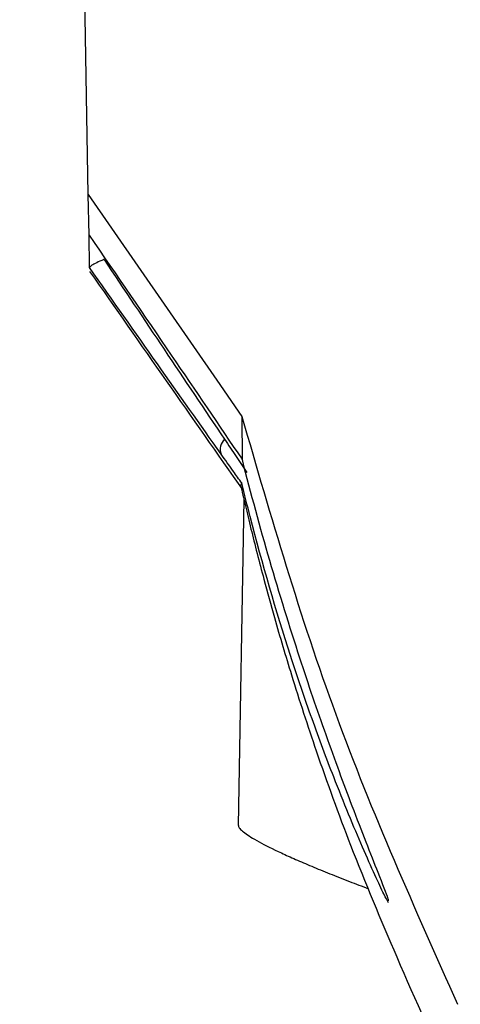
# Model space of a CAD drawing. Header units: millimetres. Extents: x -0.201 to 0.721, y -0.195 to 0.483.
# Tile 83 of 188: x 0.037 to 0.046, y 0.343 to 0.362. Entities that reach past the tile are written whole.
import ezdxf

# ---------------------------------------------------------------- set-up
doc = ezdxf.new("R2010")
doc.units = ezdxf.units.MM

msp = doc.modelspace()

# ---------------------------------------------------------------- linework, layer by layer
at = {"color": 7, "linetype": 'Continuous', "lineweight": 25}
for p, q in [((0.038679, 0.358254), (0.037383, 0.432635)), ((0.038679, 0.358254), (0.041104, 0.354751)), ((0.038693, 0.357488), (0.038679, 0.358254)), ((0.038703, 0.356876), (0.038693, 0.357489)), ((0.038703, 0.356873), (0.038703, 0.356876)), ((0.041104, 0.354751), (0.041579, 0.354065)), ((0.041579, 0.354065), (0.041582, 0.353256)), ((0.041567, 0.352781), (0.041577, 0.352806)), ((0.041575, 0.352819), (0.041577, 0.352806)), ((0.041618, 0.352497), (0.041511, 0.346346))]:
    msp.add_line(p, q, dxfattribs=at)
msp.add_arc((0.041432, 0.353445), 0.0002608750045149, 133.6337, 199.997525, dxfattribs=at)
for points, knots in [([(0.0386927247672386, 0.357488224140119), (0.0392178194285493, 0.3567235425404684), (0.0402227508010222, 0.355260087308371), (0.041142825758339, 0.3539037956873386), (0.041582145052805, 0.3532561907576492)], [0, 0, 0, 0, 0.5225179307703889, 1, 1, 1, 1]), ([(0.0389760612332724, 0.3570264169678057), (0.0389744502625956, 0.3570257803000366), (0.0389598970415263, 0.3570200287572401), (0.0388974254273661, 0.3569947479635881), (0.0388041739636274, 0.3569526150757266), (0.0387197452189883, 0.3569045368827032), (0.0387088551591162, 0.356885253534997), (0.0387034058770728, 0.3568756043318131)], [0, 0, 0, 0, 0.0100923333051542, 0.0911723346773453, 0.4019151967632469, 0.7007240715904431, 1, 1, 1, 1]), ([(0.0389760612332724, 0.3570264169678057), (0.0393574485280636, 0.3564563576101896), (0.0401374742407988, 0.3552904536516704), (0.0408751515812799, 0.3541940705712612), (0.0412521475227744, 0.3536337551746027)], [0, 0, 0, 0, 0.4889419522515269, 1, 1, 1, 1]), ([(0.0411870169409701, 0.3533557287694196), (0.0407902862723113, 0.3539160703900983), (0.0399876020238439, 0.3550497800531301), (0.0391366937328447, 0.3562574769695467), (0.038703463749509, 0.3568729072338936), (0.0387034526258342, 0.3568729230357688)], [0, 0, 0, 0, 0.4942485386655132, 0.9999870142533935, 1, 1, 1, 1]), ([(0.0387047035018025, 0.3568011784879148), (0.0391866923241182, 0.3561128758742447), (0.0401506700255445, 0.3547362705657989), (0.0411146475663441, 0.3533596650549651), (0.0415966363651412, 0.3526713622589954)], [0, 0, 0, 0, 0.4999999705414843, 1, 1, 1, 1]), ([(0.0415787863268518, 0.3540654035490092), (0.0421273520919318, 0.3521773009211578), (0.0432291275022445, 0.3483851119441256), (0.0448421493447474, 0.3447823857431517), (0.0456520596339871, 0.3429734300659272)], [0, 0, 0, 0, 0.4978925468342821, 1, 1, 1, 1]), ([(0.0412521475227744, 0.3536337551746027), (0.0413259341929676, 0.3535242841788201), (0.0414683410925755, 0.3533130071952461), (0.0416077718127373, 0.3531065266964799), (0.0416749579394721, 0.3530070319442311)], [0, 0, 0, 0, 0.5181397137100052, 1, 1, 1, 1]), ([(0.0415774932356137, 0.3528055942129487), (0.0415248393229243, 0.3528797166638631), (0.0413960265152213, 0.3530610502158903), (0.0412646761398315, 0.3532462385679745), (0.0411870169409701, 0.3533557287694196)], [0, 0, 0, 0, 0.4087630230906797, 1, 1, 1, 1]), ([(0.04157811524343, 0.3532680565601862), (0.0415794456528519, 0.3532628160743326), (0.0417437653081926, 0.3526155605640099), (0.0420928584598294, 0.3513364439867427), (0.0426323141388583, 0.3495939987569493), (0.0431671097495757, 0.3480307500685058), (0.0435963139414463, 0.346870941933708), (0.043927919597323, 0.3460148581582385), (0.0441742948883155, 0.3453906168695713), (0.0443517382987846, 0.3449435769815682), (0.0443442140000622, 0.3449312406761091), (0.0443413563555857, 0.3449265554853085)], [0, 0, 0, 0, 0.0014066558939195, 0.1737369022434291, 0.3475388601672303, 0.4930174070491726, 0.6413963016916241, 0.7279299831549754, 0.8165104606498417, 0.9303127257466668, 1, 1, 1, 1]), ([(0.0443475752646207, 0.3448910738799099), (0.0443231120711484, 0.3449350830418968), (0.0442717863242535, 0.3450274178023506), (0.0440960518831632, 0.3453982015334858), (0.0437874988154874, 0.3460881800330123), (0.0433687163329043, 0.3470994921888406), (0.0429003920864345, 0.3483524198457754), (0.0423488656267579, 0.3499682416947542), (0.0419074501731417, 0.3514817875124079), (0.0416278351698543, 0.3525994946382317), (0.0415755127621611, 0.3528153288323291), (0.0415745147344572, 0.3528194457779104)], [0, 0, 0, 0, 0.0783511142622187, 0.1643869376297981, 0.253905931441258, 0.4276044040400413, 0.5518621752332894, 0.6778656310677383, 0.9380967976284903, 0.9988192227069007, 1, 1, 1, 1]), ([(0.0415539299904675, 0.3527754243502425), (0.0415831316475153, 0.3526475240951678), (0.0416411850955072, 0.3523932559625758), (0.0417468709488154, 0.3519558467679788), (0.0418614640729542, 0.351498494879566), (0.04201452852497, 0.3509136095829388), (0.0422283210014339, 0.3501391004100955), (0.042548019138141, 0.3490620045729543), (0.0430167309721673, 0.3476280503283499), (0.043663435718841, 0.3458506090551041), (0.0445459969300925, 0.3437442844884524), (0.045236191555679, 0.3421951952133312), (0.0456844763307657, 0.3413656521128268), (0.0457041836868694, 0.3413291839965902)], [0, 0, 0, 0, 0.0446815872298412, 0.0888278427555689, 0.1304818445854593, 0.1700697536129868, 0.2284781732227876, 0.3181262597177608, 0.4390361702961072, 0.5912577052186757, 0.7748895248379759, 0.9901037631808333, 0.9999999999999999, 0.9999999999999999, 0.9999999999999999, 0.9999999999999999]), ([(0.0415161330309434, 0.3463460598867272), (0.0415149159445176, 0.3463397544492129), (0.0415112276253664, 0.3463206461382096), (0.0415627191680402, 0.3462562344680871), (0.0416896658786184, 0.3461608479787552), (0.0419493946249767, 0.3460112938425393), (0.0422343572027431, 0.3458690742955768), (0.0425896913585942, 0.3457084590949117), (0.0428940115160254, 0.3455778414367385), (0.0432343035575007, 0.3454384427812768), (0.0435924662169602, 0.3452970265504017), (0.0438496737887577, 0.3452001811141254), (0.0439716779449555, 0.3451542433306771)], [0, 0, 0, 0, 0.0415983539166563, 0.1260617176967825, 0.296580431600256, 0.3835598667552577, 0.5576678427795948, 0.645931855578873, 0.7353516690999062, 0.826149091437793, 0.9175353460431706, 1, 1, 1, 1])]:
    msp.add_open_spline(points, degree=3, knots=knots, dxfattribs=at)

doc.saveas('drawing.dxf')
